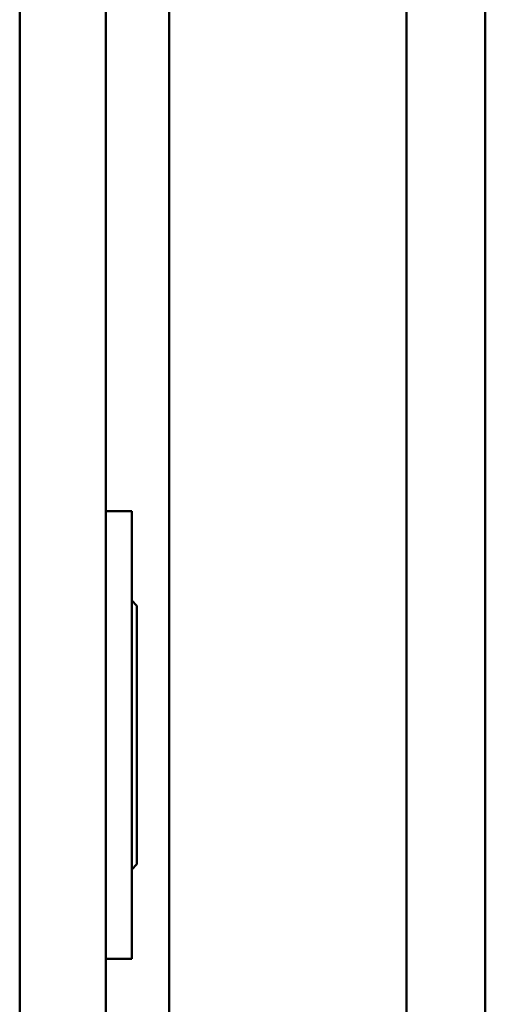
# Model space of a CAD drawing. Header units: millimetres. Extents: x 20 to 833, y 20 to 574.
# Tile 17 of 26: x 424 to 451, y 401 to 458. Entities that reach past the tile are written whole.
import ezdxf

# ---------------------------------------------------------------- set-up
doc = ezdxf.new("R2010")
doc.units = ezdxf.units.MM
doc.header["$LTSCALE"] = 2
doc.layers.add('Sichtbare Kanten(DIN)', color=7, linetype='Continuous', lineweight=50)
doc.layers.add('Sichtbare tangentiale Kanten(DIN)', color=7, linetype='Continuous', lineweight=50)

msp = doc.modelspace()

# ---------------------------------------------------------------- linework, layer by layer
at = {"layer": 'Sichtbare Kanten(DIN)'}
for p, q in [((450.5745, 282.9426), (450.5745, 506.9426)), ((428.5745, 300.2269), (428.5745, 489.6583)), ((430.0745, 429.4426), (428.5745, 429.4426)), ((430.0745, 403.4426), (430.0745, 429.4426)), ((430.3745, 423.9426), (430.0745, 424.2426)), ((430.3745, 408.9426), (430.3745, 423.9426)), ((430.3745, 408.9426), (430.0745, 408.6426)), ((430.0745, 403.4426), (428.5745, 403.4426))]:
    msp.add_line(p, q, dxfattribs=at)
at = {"layer": 'Sichtbare tangentiale Kanten(DIN)'}
for p, q in [((432.234, 282.9426), (432.234, 506.9426)), ((446.0003, 506.9426), (446.0003, 282.9426)), ((423.5745, 300.227), (423.5745, 489.6582))]:
    msp.add_line(p, q, dxfattribs=at)

doc.saveas('drawing.dxf')
